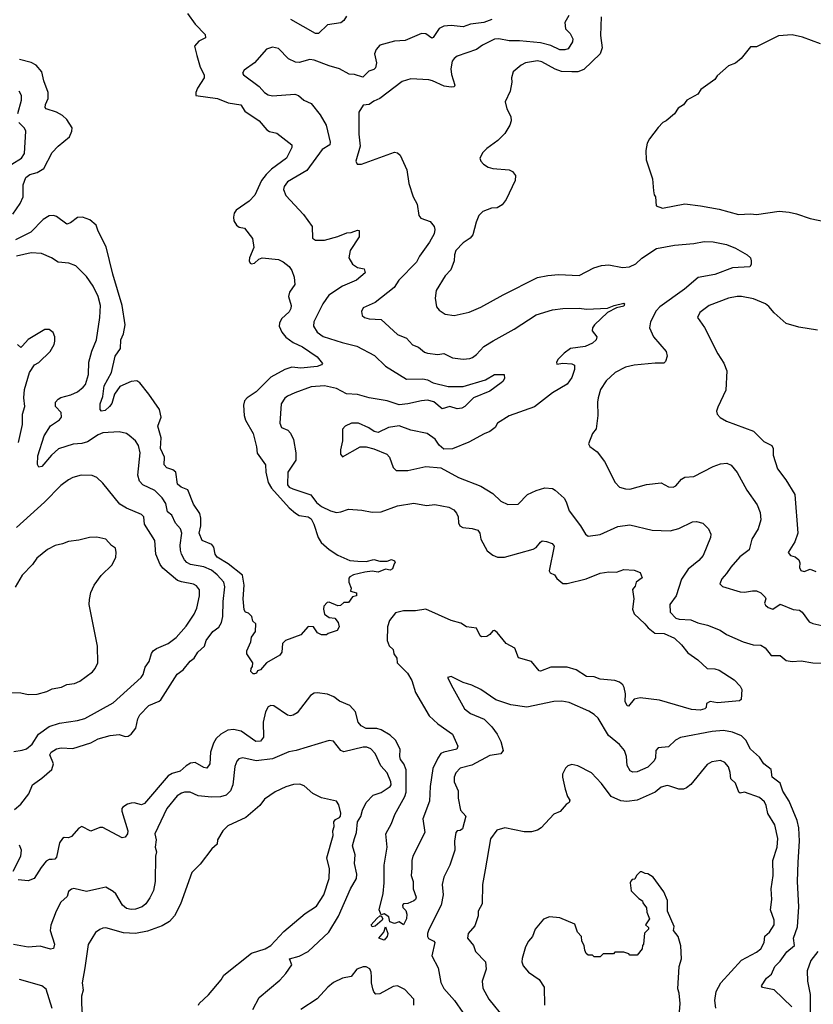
# Model space of a CAD drawing. Extents: x 1863118 to 1989590, y 394482 to 532474.
# Tile 125 of 215: x 1922357 to 1927687, y 514340 to 520955. Entities that reach past the tile are written whole.
import ezdxf

# ---------------------------------------------------------------- set-up
doc = ezdxf.new("R2010")
doc.units = 0

msp = doc.modelspace()

# ---------------------------------------------------------------- linework, layer by layer
at = {"layer": '0CON20XD'}
for points in [[(1923485, 520996.2), (1923535, 520923.8), (1923603.3, 520855), (1923605, 520832.5), (1923559.5, 520810.5), (1923532.3, 520777.7), (1923546.7, 520713.3), (1923569.2, 520635), (1923595.8, 520585), (1923596, 520565), (1923552.5, 520495), (1923540, 520465), (1923540, 520445), (1923685, 520424.5), (1923756.9, 520396.9), (1923842.5, 520382.5), (1923870.2, 520340.2), (1923965, 520275.8), (1924016.2, 520215), (1924035, 520204.3), (1924085, 520192.5), (1924186, 520115), (1924185.7, 520095), (1924149.5, 520025), (1924049.4, 519950.6), (1924011.5, 519915), (1923982.1, 519875), (1923936.9, 519775), (1923898.1, 519735), (1923811.1, 519675), (1923798.2, 519655), (1923793, 519627), (1923795, 519603.8), (1923813.5, 519573.5), (1923831.9, 519561.9), (1923867.5, 519555), (1923921.2, 519485), (1923929.2, 519425), (1923900, 519355), (1923898.8, 519335), (1923905, 519320), (1923915, 519313.8), (1923935, 519320), (1923964.2, 519345.8), (1923985, 519353.8), (1924095, 519344), (1924127.6, 519327.6), (1924166, 519296), (1924185, 519268.8), (1924200.6, 519225), (1924204.3, 519175), (1924169.4, 519125), (1924162.2, 519095), (1924180.6, 519035), (1924178.9, 519015), (1924167, 518993), (1924115.4, 518944.6), (1924101.1, 518915), (1924100.6, 518895), (1924118.1, 518855), (1924145, 518821.4), (1924195, 518787.1), (1924257, 518757), (1924355, 518689.2), (1924390, 518645), (1924383.3, 518635), (1924355, 518625.7), (1924245, 518614.6), (1924185, 518621.1), (1924138.8, 518605), (1924045, 518552.9), (1923945.6, 518455), (1923885.5, 518414.5), (1923866.6, 518393.4), (1923861.1, 518365), (1923865.4, 518295.4), (1923874.7, 518264.7), (1923925.6, 518175), (1923947.7, 518085), (1923951.5, 518041.5), (1924008.2, 517965), (1924010.8, 517915), (1924026.7, 517845), (1924047.8, 517807.8), (1924167.5, 517675), (1924209.9, 517639.9), (1924235, 517624.1), (1924295, 517614.6), (1924315, 517602.5), (1924333.6, 517565), (1924361.9, 517475), (1924382.5, 517442.5), (1924435, 517395.7), (1924495, 517357.1), (1924575, 517320.6), (1924627.5, 517317.5), (1924685, 517315.8), (1924735, 517327.5), (1924775, 517316.7), (1924825, 517317.5), (1924855, 517327.5), (1924875, 517320), (1924880, 517305), (1924871.7, 517298.3), (1924860, 517265), (1924845, 517257.5), (1924815, 517262.5), (1924765, 517244), (1924725, 517250), (1924675, 517244), (1924600, 517225), (1924575, 517212.5), (1924567, 517203), (1924566.7, 517175), (1924582.5, 517135), (1924580, 517115), (1924620, 517105), (1924620, 517085), (1924591.7, 517078.3), (1924565, 517040), (1924535, 517040), (1924511.7, 517018.3), (1924495, 517017.5), (1924435, 517042.5), (1924421.7, 517038.3), (1924400, 517015), (1924397.5, 516995), (1924405, 516960), (1924435, 516937.5), (1924473.6, 516933.6), (1924496.7, 516905), (1924503, 516877), (1924489.3, 516850.7), (1924428.3, 516831.7), (1924417, 516823), (1924385, 516822), (1924356.7, 516835), (1924330, 516875), (1924295, 516877.5), (1924245, 516821.2), (1924142.5, 516785), (1924122.5, 516765), (1924117.5, 516705), (1924105, 516686.2), (1924015.6, 516634.4), (1923975, 516586.7), (1923955, 516580), (1923947.5, 516565), (1923935, 516560), (1923925, 516560), (1923910, 516575), (1923912.5, 516595), (1923921.7, 516608.3), (1923922.5, 516635), (1923882.5, 516695), (1923882.5, 516715), (1923908.8, 516775), (1923914.1, 516805.9), (1923940, 516845), (1923942.5, 516895), (1923922.5, 516915), (1923916.4, 516946.4), (1923895, 516967.5), (1923873.6, 516973.6), (1923865, 516990), (1923857.7, 517065), (1923864.6, 517155.4), (1923852.9, 517222.9), (1923758.1, 517298.1), (1923683.5, 517345), (1923669.1, 517365), (1923660.4, 517410.4), (1923648.2, 517428.2), (1923581.9, 517455), (1923562.8, 517505), (1923574.2, 517555), (1923574.2, 517605), (1923567.1, 517637.1), (1923525, 517700.8), (1923486.2, 517796.2), (1923440.8, 517815), (1923418.1, 517835), (1923405, 517916), (1923385, 517930.6), (1923344.7, 517944.7), (1923327.8, 517965), (1923328.9, 518015), (1923303.7, 518073.7), (1923306.9, 518145), (1923284.5, 518224.5), (1923306.5, 518285), (1923296.7, 518335), (1923225, 518438), (1923164.4, 518514.4), (1923145, 518528), (1923105, 518524.3), (1923029.5, 518490.5), (1922995, 518440), (1922975, 518376), (1922961.1, 518355), (1922931.7, 518328.3), (1922905.6, 518325.6), (1922897.1, 518335), (1922898.1, 518375), (1922916.6, 518423.4), (1922925.3, 518495), (1922973.6, 518585), (1922997.9, 518695), (1923034.4, 518745), (1923037.3, 518805), (1923054.4, 518845), (1923065.7, 518905), (1923046.2, 519035), (1922982, 519245), (1922938.1, 519428.1), (1922884, 519535), (1922870, 519575), (1922829.4, 519609.4), (1922779.1, 519629.1), (1922745, 519625.8), (1922699.4, 519590.6), (1922675, 519580), (1922605, 519633.1), (1922585, 519638.9), (1922555, 519636.7), (1922515, 519611.4), (1922432.8, 519527.2), (1922328.6, 519475)], [(1924551.7, 520978.3), (1924535, 520950), (1924515, 520934.2), (1924425, 520921.2), (1924365, 520861.2), (1924345, 520861.4), (1924178.6, 520955)], [(1926045, 520982.5), (1926017.8, 520935), (1926023.7, 520893.7), (1926055, 520862.5), (1926072.3, 520825), (1926069.6, 520805), (1926041.1, 520758.9), (1926018.3, 520751.7), (1925985, 520752.6), (1925925, 520780.3), (1925855, 520798.5), (1925715, 520812.1), (1925645, 520812.8), (1925575, 520825.4), (1925547, 520823), (1925465, 520783.1), (1925425, 520753.8), (1925295, 520708.9), (1925275, 520694.2), (1925262.5, 520675), (1925253.3, 520625), (1925257.5, 520587.5), (1925279.2, 520515), (1925275, 520504.2), (1925255, 520501.1), (1925207.9, 520507.9), (1925128.8, 520545), (1925105, 520550.5), (1924985, 520557.5), (1924925, 520538.9), (1924775, 520424.4), (1924735, 520407.1), (1924705, 520385.8), (1924665, 520380), (1924635.8, 520334.2), (1924635.5, 520185), (1924644.4, 520105), (1924613.8, 520003.8), (1924623, 519983), (1924653, 519983), (1924875, 520063.8), (1924895, 520060), (1924913.3, 520045), (1924956.2, 519945), (1924970, 519855), (1925000, 519765), (1925026, 519715), (1925038.3, 519638.3), (1925051.7, 519621.7), (1925115, 519598), (1925140.8, 519565), (1925145.7, 519545), (1925141.9, 519515), (1925110.2, 519459.8), (1925043.5, 519365), (1925022.2, 519325), (1924903.1, 519205), (1924871.4, 519155), (1924745.4, 519054.6), (1924665, 519018), (1924652.9, 518995), (1924657.1, 518967.1), (1924673.3, 518955), (1924705, 518945.6), (1924785, 518941.4), (1924895, 518840), (1924955, 518814.2), (1924995, 518770.8), (1925035, 518754.3), (1925075, 518721.9), (1925095, 518713.6), (1925165, 518705.5), (1925205, 518711.9), (1925265, 518682.2), (1925335.6, 518674.4), (1925380.9, 518679.1), (1925398.8, 518685), (1925424.6, 518705.4), (1925475, 518760), (1925537, 518797), (1925678, 518875), (1925825, 518972.2), (1925935, 519005.6), (1926005, 519015.5), (1926115, 519016.9), (1926165, 519010.6), (1926305, 519016.9), (1926350, 519035), (1926415, 519050), (1926420, 519045), (1926415, 519030), (1926365, 519020), (1926305, 518988), (1926217.1, 518905), (1926204.4, 518885), (1926202.5, 518865), (1926233.3, 518823.3), (1926228, 518805), (1926205, 518781.4), (1926155, 518759.5), (1926056.7, 518745), (1926013.8, 518715), (1925973.3, 518675), (1925962.5, 518655), (1925965, 518640), (1926005, 518646.2), (1926065, 518643.8), (1926083.6, 518633.6), (1926083.8, 518603.8), (1926065, 518550), (1926035, 518505.6), (1925935, 518447.9), (1925815.3, 518354.7), (1925645, 518292.5), (1925566.2, 518245), (1925551.2, 518215), (1925515, 518188.1), (1925476.6, 518173.4), (1925374.2, 518115.8), (1925265, 518072), (1925205, 518070), (1925175, 518096.2), (1925147.2, 518137.2), (1925093.3, 518175), (1924985, 518198.1), (1924906.6, 518226.6), (1924835, 518215.5), (1924765, 518181.9), (1924738.2, 518188.2), (1924702.6, 518212.6), (1924633.8, 518243.8), (1924585.6, 518244.4), (1924543.3, 518225), (1924525.8, 518204.2), (1924525.6, 518125), (1924512.5, 518065), (1924511.2, 518035), (1924525, 518017.5), (1924645, 518084.3), (1924685, 518084.2), (1924735, 518072), (1924823.8, 518035), (1924840.8, 518015), (1924865.8, 517945.8), (1924885, 517926.2), (1924965, 517927.1), (1925085, 517954), (1925185, 517944), (1925305, 517879.2), (1925455, 517822), (1925535, 517771.2), (1925589.5, 517719.5), (1925635, 517696.7), (1925705, 517700), (1925768.8, 517765), (1925825, 517791.9), (1925885, 517810.8), (1925935, 517805.8), (1925954.3, 517794.3), (1926015, 517741.2), (1926027.5, 517715), (1926048.6, 517655), (1926124.4, 517555), (1926158.3, 517498.3), (1926175, 517484), (1926255, 517497.1), (1926375, 517550.6), (1926455, 517560.8), (1926604.3, 517524.3), (1926725, 517520), (1926785, 517535.8), (1926875, 517580.6), (1926902.5, 517582.5), (1926945, 517573.3), (1926983.9, 517533.9), (1926998.6, 517498.6), (1926995.8, 517475.8), (1926947.3, 517355), (1926919.1, 517320.9), (1926846.4, 517263.6), (1926802.9, 517195), (1926765.4, 517084.6), (1926724.2, 517025), (1926725.8, 516975), (1926764, 516935), (1926787.4, 516927.4), (1926865, 516921.8), (1926912.3, 516902.3), (1926976.7, 516886.7), (1927062.6, 516852.6), (1927104.6, 516824.6), (1927216.7, 516775), (1927284.2, 516755.8), (1927335, 516752.9), (1927364.5, 516734.5), (1927405, 516683.8), (1927465, 516682.9), (1927505, 516650), (1927545, 516642.7), (1927605, 516646.4), (1927685, 516634.7), (1927755, 516632.5)], [(1926261.9, 520975), (1926257.9, 520847.9), (1926268.1, 520765), (1926255.6, 520725), (1926145, 520620.9), (1926105.5, 520605.5), (1926066.3, 520603.7), (1925995, 520607.1), (1925952.6, 520622.6), (1925865, 520670.9), (1925835, 520677.3), (1925755, 520664.4), (1925725, 520648.6), (1925671.2, 520605), (1925659.2, 520565), (1925662, 520535), (1925651.2, 520475), (1925617.7, 520402.3), (1925628, 520355), (1925656.2, 520305), (1925658.8, 520275), (1925650, 520245), (1925615, 520190), (1925567.9, 520142.1), (1925495, 520090), (1925467.7, 520062.3), (1925446.7, 520025), (1925453.3, 520005), (1925471.2, 519985), (1925502.5, 519965), (1925535, 519956), (1925645, 519945.8), (1925666.7, 519935), (1925687, 519907), (1925684.3, 519875), (1925625, 519746.7), (1925598.3, 519711.7), (1925565, 519690.8), (1925525, 519687.5), (1925466.7, 519665), (1925441.7, 519638.3), (1925423.9, 519593.9), (1925401.1, 519508.9), (1925382.4, 519487.6), (1925335.4, 519454.6), (1925287.1, 519405), (1925276.9, 519375), (1925274.4, 519335), (1925252.2, 519275), (1925215, 519233.8), (1925154.2, 519135.8), (1925147.5, 519085), (1925156.7, 519025), (1925175, 519002.5), (1925215, 518976.7), (1925275, 518968), (1925375, 518990.8), (1925455, 519024.3), (1925605, 519107.1), (1925835, 519222.2), (1925905, 519236.7), (1925976.8, 519243.2), (1926115, 519235.6), (1926212.8, 519287.2), (1926264.4, 519304.4), (1926315, 519307.5), (1926405, 519289.5), (1926452.5, 519295), (1926495, 519314.2), (1926535, 519352.5), (1926635, 519418.1), (1926755, 519438.9), (1926885, 519450.8), (1926955, 519465.6), (1927015, 519463.1), (1927104.5, 519444.5), (1927165, 519420), (1927243.8, 519375), (1927264.3, 519354.3), (1927270.8, 519335), (1927269.7, 519310.3), (1927260, 519295), (1927145, 519287.7), (1927025, 519242.5), (1926915, 519223.6), (1926823.1, 519145), (1926655.6, 519025), (1926631.9, 518998.1), (1926594.4, 518925), (1926586.7, 518885), (1926613.7, 518823.7), (1926700, 518725), (1926705.8, 518695), (1926695, 518657.5), (1926683.6, 518646.4), (1926625, 518648), (1926485, 518634.2), (1926425, 518621.4), (1926356, 518585), (1926295, 518527.5), (1926258.7, 518471.3), (1926241.4, 518415), (1926237.1, 518385), (1926240.8, 518295), (1926228.8, 518205), (1926203.8, 518175), (1926177.5, 518105), (1926187, 518087), (1926235, 518051.2), (1926285, 517986.7), (1926357.1, 517845), (1926384.6, 517814.6), (1926425, 517802.2), (1926455, 517801.5), (1926568, 517832), (1926665, 517842.5), (1926715, 517815.6), (1926745, 517814.3), (1926765, 517824.2), (1926802.8, 517867.2), (1926825, 517881.4), (1926885, 517886), (1927015, 517952), (1927065, 517971.2), (1927105.9, 517975.9), (1927135, 517961.2), (1927175, 517913.8), (1927241.4, 517795), (1927310, 517695), (1927330.8, 517645), (1927335.7, 517595), (1927316.9, 517535), (1927274.4, 517465), (1927256.6, 517393.4), (1927194.6, 517345.4), (1927132.6, 517277.4), (1927105.3, 517234.7), (1927071.9, 517198.1), (1927059.2, 517165), (1927076.8, 517146.8), (1927195, 517111.4), (1927225, 517109.2), (1927278, 517118), (1927305, 517118), (1927335, 517103.8), (1927363.8, 517075), (1927368.8, 517065), (1927360, 517035), (1927365, 517022.5), (1927385, 517005.6), (1927415.7, 516994.3), (1927465, 517029.2), (1927551.7, 516991.7), (1927595, 516988), (1927612, 516975), (1927660.2, 516910.2), (1927685, 516898.1), (1927745, 516885.6)], [(1925527.5, 520955), (1925475, 520936.9), (1925385, 520925.5), (1925335, 520906.9), (1925255, 520916.6), (1925205, 520911.8), (1925173.4, 520896.6), (1925135, 520835.8), (1925125, 520830.8), (1925085, 520859.4), (1925055, 520862.9), (1924946, 520814), (1924875, 520811.5), (1924775, 520784.4), (1924751.4, 520755), (1924739.4, 520725), (1924752.7, 520665), (1924747.8, 520632.2), (1924735, 520619.4), (1924701.1, 520608.9), (1924661.8, 520568.2), (1924605, 520586.5), (1924569.6, 520589.6), (1924505, 520625.5), (1924435, 520643.6), (1924335, 520683.3), (1924305, 520686.7), (1924235, 520668.1), (1924209.7, 520669.7), (1924162.6, 520692.6), (1924095, 520761.2), (1924055, 520771.2), (1924015, 520756.7), (1923934, 520665), (1923863.8, 520615), (1923854, 520595), (1923861.2, 520585), (1923965, 520505.5), (1924000.9, 520465), (1924025, 520448.9), (1924055, 520443.3), (1924205, 520453.5), (1924228.8, 520445), (1924266.2, 520415), (1924315, 520392.2), (1924374.3, 520315), (1924415.6, 520245), (1924442.9, 520132.9), (1924440.7, 520115), (1924388.2, 520081.8), (1924285, 519942.1), (1924155.7, 519865), (1924132.9, 519835), (1924129.2, 519815), (1924144.4, 519774.4), (1924264, 519645), (1924322, 519565), (1924323.6, 519486.4), (1924345, 519472.5), (1924405, 519474.4), (1924495, 519498.6), (1924555, 519522.5), (1924584.2, 519525.8), (1924625, 519541.2), (1924638, 519538), (1924636.7, 519495), (1924577.5, 519405), (1924567.1, 519355), (1924591.7, 519311.7), (1924625, 519290.8), (1924670.6, 519280.6), (1924677.1, 519255), (1924620, 519205), (1924526, 519164), (1924433.1, 519105), (1924392.2, 519045), (1924333.8, 518925), (1924330, 518895), (1924355.7, 518855), (1924395, 518825.6), (1924523.3, 518785), (1924622.3, 518762.3), (1924740.7, 518699.3), (1924815, 518627.9), (1924955, 518540.4), (1925065, 518543), (1925095, 518535.3), (1925134.2, 518514.2), (1925235, 518490), (1925335, 518491.2), (1925485.3, 518534.7), (1925545, 518570.6), (1925610, 518570), (1925612.5, 518545), (1925602.5, 518525), (1925590, 518515), (1925515, 518459.5), (1925405, 518414.6), (1925346.9, 518355), (1925326.2, 518345), (1925295, 518341.2), (1925245, 518355.4), (1925195, 518340.7), (1925137.6, 518387.6), (1925095, 518398), (1925056.7, 518395), (1924963.1, 518373.1), (1924905, 518367.7), (1924825.4, 518394.6), (1924703.3, 518413.3), (1924625, 518436.2), (1924551.7, 518441.7), (1924485, 518477.7), (1924405, 518495.4), (1924315, 518489.2), (1924205, 518448.5), (1924155, 518425.5), (1924138.3, 518411.7), (1924114.4, 518375), (1924104.3, 518245), (1924115, 518214), (1924157.5, 518197.5), (1924176.8, 518176.8), (1924196, 518135), (1924212.9, 518045), (1924211.4, 517995), (1924158.1, 517915), (1924155, 517830), (1924167.5, 517815), (1924192.1, 517802.1), (1924312.7, 517762.7), (1924350.5, 517710.5), (1924385, 517684.4), (1924445, 517654.4), (1924485, 517644.5), (1924515, 517647.8), (1924565, 517666.9), (1924655, 517660), (1924725, 517647.1), (1924785, 517649.5), (1924895, 517689.3), (1925003.8, 517706.2), (1925088.8, 517691.2), (1925145, 517698.8), (1925238.9, 517678.9), (1925272, 517662), (1925290.1, 517640.1), (1925301.8, 517615), (1925303.8, 517573.8), (1925312.5, 517555), (1925333.5, 517543.5), (1925396.9, 517536.9), (1925434.7, 517524.7), (1925447.9, 517505), (1925455.4, 517465), (1925497.3, 517387.3), (1925535, 517356.9), (1925565.9, 517344.1), (1925612.5, 517345), (1925805, 517398.1), (1925825, 517408), (1925854.4, 517445.6), (1925866.1, 517453.9), (1925895, 517450), (1925933.8, 517435), (1925947.9, 517417.9), (1925912.2, 517252.2), (1925919.7, 517239.7), (1925948.8, 517225), (1925965, 517200), (1926005, 517167.5), (1926035, 517168), (1926162.4, 517197.6), (1926255, 517237.5), (1926314.4, 517245.6), (1926365.8, 517244.2), (1926415, 517261.4), (1926485, 517257.5), (1926525, 517240), (1926537.5, 517205), (1926496.7, 517175), (1926491.7, 517148.3), (1926473.9, 517126.1), (1926481.9, 517065), (1926473.1, 516995), (1926483.2, 516963.2), (1926555, 516897.1), (1926578.1, 516868.1), (1926623.9, 516833.9), (1926685, 516830), (1926755, 516798.8), (1926802, 516755), (1926845, 516701.2), (1926912.5, 516655), (1926975, 516596.2), (1927025, 516593.8), (1927053.9, 516583.9), (1927155, 516520), (1927196.4, 516476.4), (1927207.5, 516455), (1927201.7, 516388.3), (1927190.7, 516379.3), (1927044.5, 516364.5), (1926995, 516373.3), (1926970.2, 516359.8), (1926966.7, 516335), (1926958.6, 516325), (1926926.4, 516316.4), (1926869.8, 516319.8), (1926655, 516383.8), (1926525, 516397.9), (1926485, 516390), (1926445, 516344), (1926436.1, 516346.1), (1926424.6, 516374.6), (1926425.5, 516425), (1926417.7, 516467.7), (1926407, 516487), (1926385, 516504.4), (1926355, 516515.4), (1926255.3, 516525.3), (1926215, 516541.1), (1926165, 516542.5), (1926095, 516588.1), (1926035, 516605.8), (1925980, 516605), (1925925, 516605.6), (1925855, 516577.5), (1925845, 516580), (1925795, 516644), (1925708.1, 516668.1), (1925683.4, 516733.4), (1925623.9, 516763.9), (1925565, 516837.5), (1925545, 516851.2), (1925535, 516850), (1925515.5, 516824.5), (1925495, 516810), (1925458, 516808), (1925448.8, 516815), (1925425, 516866.7), (1925357.5, 516875), (1925319.5, 516899.5), (1925255, 516917.5), (1925085, 516993.8), (1925015, 516982.5), (1924935, 516984.3), (1924880.3, 516969.7), (1924840.9, 516919.1), (1924828.5, 516875), (1924825.5, 516785), (1924838.2, 516748.2), (1924864.5, 516724.5), (1924870.4, 516695), (1924890, 516665), (1924893.3, 516633.2), (1924962.5, 516565), (1924990, 516515), (1925015.4, 516435.4), (1925108.2, 516278.2), (1925164.7, 516224.7), (1925263.5, 516155), (1925299.4, 516075), (1925293.3, 516055), (1925205.8, 516034.2), (1925186, 516024), (1925165, 515994.4), (1925132, 515925), (1925114.2, 515804.2), (1925110.4, 515705), (1925064.4, 515585), (1925078.9, 515495), (1924997.5, 515335), (1924990, 515305), (1924992, 515255), (1924985.8, 515205), (1924999.4, 515165), (1924998.8, 515115), (1925019.3, 515059.3), (1925015, 515044), (1925005, 515035.8), (1924965, 515017.5), (1924935, 515014.2), (1924927.1, 515005), (1924930, 514990), (1924950.5, 514970.5), (1924956.4, 514946.4), (1924954.4, 514915), (1924935, 514873.3), (1924905, 514894.6), (1924875, 514882.7), (1924843, 514893), (1924837.1, 514927.1), (1924805, 514947.1), (1924785, 514940), (1924771.4, 514975), (1924798.2, 515085), (1924805.7, 515155), (1924806.1, 515275), (1924824.6, 515395), (1924816.1, 515485), (1924854.3, 515555), (1924876.4, 515615), (1924944.1, 515735), (1924952.9, 515765), (1924952.6, 515915), (1924936.7, 515955), (1924915.3, 515985.3), (1924910.4, 516005), (1924912.5, 516055), (1924880.8, 516115), (1924845, 516148.7), (1924784.3, 516185), (1924755, 516192.1), (1924685, 516194), (1924651.1, 516211.1), (1924630, 516235), (1924611.5, 516305), (1924575, 516348.5), (1924506.2, 516376.2), (1924466, 516405), (1924425, 516422.9), (1924355, 516431.8), (1924335, 516429.2), (1924311.1, 516415), (1924221.1, 516298.9), (1924195, 516281.4), (1924175, 516277.5), (1924155, 516282), (1924065, 516344.3), (1924045, 516347.1), (1924025, 516337.5), (1924007.8, 516305), (1923991.5, 516235), (1923995.4, 516135), (1923975, 516108.9), (1923944, 516105), (1923845, 516174.7), (1923794.1, 516185.9), (1923755, 516180.8), (1923708.6, 516155), (1923676.5, 516125), (1923657.9, 516095)], [(1927735, 520792.5), (1927615, 520837.5), (1927545, 520852.5), (1927453, 520847), (1927305, 520772.5), (1927265, 520772.5), (1927202.5, 520695), (1927165, 520663.3), (1927117.5, 520645), (1927042.3, 520577.7), (1927025, 520552.5), (1926932.5, 520485), (1926912.5, 520455), (1926837, 520413), (1926816.4, 520383.6), (1926780.7, 520359.3), (1926755, 520322.5), (1926700, 520275), (1926677, 520263), (1926645, 520230), (1926587.5, 520155), (1926572.5, 520125), (1926562.5, 520075), (1926563.6, 520013.6), (1926607.5, 519885), (1926613.3, 519805), (1926618.3, 519778.3), (1926627.5, 519765), (1926632.5, 519705), (1926675, 519688.8), (1926825, 519717.5), (1926930, 519705), (1927055, 519681.4), (1927185, 519646.9), (1927265, 519651.4), (1927305, 519645.8), (1927458.3, 519668.3), (1927525, 519662.5), (1927575, 519650.8), (1927665, 519618), (1927805, 519589.2)], [(1922311.1, 519648.9), (1922360.6, 519719.4), (1922379.7, 519765), (1922380.8, 519789.2), (1922379.8, 519845), (1922398.2, 519895), (1922425, 519914.6), (1922475, 519927.5), (1922519.1, 519955), (1922576.5, 520063.5), (1922614.7, 520105.3), (1922692.8, 520167.2), (1922707.3, 520205), (1922708.9, 520228.9), (1922675, 520284.3), (1922645, 520311.8), (1922604.2, 520334.2), (1922536.1, 520356.1), (1922527.8, 520365), (1922530, 520385), (1922548.2, 520425), (1922548, 520465), (1922518.5, 520545), (1922505, 520604), (1922468.1, 520648.1), (1922435, 520668.2), (1922355, 520687.1)], [(1922345.4, 520325), (1922370.5, 520415), (1922368.5, 520445), (1922354.4, 520475)], [(1922305.4, 519984.6), (1922369.2, 520025), (1922390.6, 520055), (1922398.6, 520205), (1922389.4, 520225), (1922350.5, 520265)], [(1922322.1, 515647.9), (1922364.5, 515685.5), (1922418.4, 515755), (1922443.3, 515815), (1922505, 515859.2), (1922572.7, 515917.3), (1922584.1, 515955), (1922559.3, 516015), (1922569.5, 516035), (1922605, 516057.1), (1922635, 516063.5), (1922715, 516057.5), (1922835, 516097.2), (1922885, 516122.8), (1922965, 516146.4), (1923025, 516152.7), (1923065, 516138.8), (1923085, 516142.5), (1923105, 516155.4), (1923136.8, 516195), (1923151.1, 516258.9), (1923165, 516285.8), (1923225, 516346.9), (1923294.5, 516375.5), (1923305, 516385.8), (1923415, 516557.5), (1923455, 516588.1), (1923503.3, 516645), (1923528.6, 516665), (1923553.6, 516705), (1923598, 516745), (1923609.3, 516785), (1923653.5, 516845), (1923695, 516873.1), (1923712, 516905), (1923720.6, 516945), (1923723.4, 517045), (1923735.3, 517145), (1923728.2, 517175), (1923684.6, 517225), (1923645, 517257.2), (1923595, 517278.8), (1923505, 517294.7), (1923479, 517309), (1923464.6, 517325), (1923444.1, 517364.1), (1923438.3, 517391.7), (1923435.4, 517425.4), (1923446, 517505), (1923437.5, 517535), (1923403.3, 517573.3), (1923380, 517625), (1923349.3, 517649.3), (1923339.1, 517705), (1923315, 517743.3), (1923265, 517790.9), (1923185, 517829.5), (1923161.8, 517855), (1923151.8, 517895), (1923165.4, 518045), (1923155.6, 518095), (1923135, 518125.7), (1923092.2, 518162.2), (1923073.7, 518173.7), (1923025, 518186.5), (1922915, 518179.2), (1922885, 518166.8), (1922811.7, 518118.3), (1922775, 518107.2), (1922716.4, 518103.6), (1922618, 518072), (1922569.9, 518030.1), (1922505, 517951.9), (1922485, 517948.8), (1922476.4, 517966.4), (1922479.2, 518025), (1922521.3, 518158.7), (1922565, 518225.7), (1922623.7, 518266.3), (1922638.6, 518285), (1922635.8, 518315), (1922598.1, 518355), (1922598.6, 518385), (1922614.6, 518405.4), (1922633.2, 518416.8), (1922701.2, 518435), (1922744.7, 518455.3), (1922784.4, 518485), (1922799.5, 518505), (1922818.3, 518571.7), (1922821.2, 518655), (1922841.9, 518728.1), (1922872.5, 518805), (1922895.5, 518955), (1922899.5, 519035), (1922885.3, 519095.3), (1922851.1, 519165), (1922805, 519229.2), (1922735, 519300), (1922687.9, 519317.9), (1922615, 519326), (1922570, 519355), (1922504.2, 519384.2), (1922435, 519388.2), (1922336.8, 519366.8)], [(1927715, 518868), (1927589.7, 518889.7), (1927505, 518912.9), (1927424.5, 518984.5), (1927388.9, 519028.9), (1927365.4, 519045.4), (1927285, 519078.6), (1927205, 519094.2), (1927175, 519094.3), (1927117.5, 519085), (1926986.7, 519035), (1926925, 518986.7), (1926910, 518955), (1926957, 518887), (1927045, 518710), (1927087, 518647), (1927105.8, 518595), (1927099.2, 518465), (1927045, 518352.5), (1927038, 518325), (1927041.2, 518305), (1927062.7, 518282.7), (1927105, 518257.5), (1927285, 518190.3), (1927355, 518120.8), (1927409.2, 518095), (1927416.5, 518075), (1927418.7, 518028.7), (1927447.6, 517937.6), (1927503.6, 517863.6), (1927562, 517765), (1927582.9, 517505), (1927562.4, 517447.6), (1927518, 517375), (1927535, 517355.8), (1927565, 517346.7), (1927590, 517325), (1927596.4, 517305), (1927594.5, 517274.5), (1927604.2, 517255), (1927625, 517247.8), (1927665, 517263.8), (1927705, 517247.9)], [(1922348.9, 518115), (1922376.7, 518235), (1922375.6, 518305), (1922391.9, 518355), (1922384.4, 518415), (1922388.6, 518471.4), (1922423.3, 518585), (1922457.5, 518635), (1922485, 518652.5), (1922562.5, 518725), (1922587.7, 518772.3), (1922593.3, 518795), (1922592.5, 518825), (1922583, 518853), (1922555, 518872.5), (1922527, 518873), (1922415, 518806.7), (1922376.1, 518763.9), (1922365, 518752.5), (1922343, 518773)], [(1922318.3, 516038.3), (1922375, 516046.9), (1922402.6, 516057.4), (1922441.7, 516088.3), (1922484.4, 516155), (1922555, 516205.5), (1922625, 516229.1), (1922745, 516246.5), (1922795, 516260), (1922985, 516365.6), (1923173.1, 516535), (1923186.9, 516555), (1923199.4, 516605), (1923226.7, 516643.3), (1923242.4, 516697.6), (1923254.5, 516715.5), (1923275, 516731.4), (1923355.4, 516764.6), (1923407.5, 516805), (1923475, 516880), (1923529.3, 516960.7), (1923547.6, 517002.4), (1923565.7, 517085), (1923564.2, 517124.2), (1923545, 517152), (1923525, 517162.9), (1923445, 517177.1), (1923417.8, 517187.8), (1923319.3, 517269.3), (1923301.8, 517295), (1923271.8, 517365), (1923265.5, 517455), (1923196.4, 517565), (1923191.4, 517615), (1923175, 517630.6), (1923075, 517673.3), (1923030.9, 517700.9), (1922915, 517841.2), (1922875, 517878.8), (1922845, 517892), (1922770, 517895), (1922715, 517879.2), (1922685, 517862.5), (1922632.5, 517825), (1922525, 517712.9), (1922335, 517544.3)], [(1922255, 516433.8), (1922365, 516433.3), (1922415, 516421.2), (1922475, 516424.2), (1922539.3, 516440.7), (1922575, 516459.4), (1922638.8, 516471.2), (1922675, 516488), (1922725.4, 516494.6), (1922760.7, 516510.7), (1922846.6, 516573.4), (1922865, 516596.7), (1922882, 516635), (1922880.8, 516745), (1922824.3, 517025), (1922825, 517060), (1922835, 517107.5), (1922858, 517155), (1922905, 517220), (1922977.7, 517292.3), (1923003.3, 517345), (1923006.2, 517375), (1923000, 517405), (1922973, 517423), (1922935.5, 517465.5), (1922875, 517479.2), (1922825, 517475.8), (1922755, 517457.1), (1922685, 517450), (1922645, 517433.8), (1922595, 517423.3), (1922544.4, 517395.6), (1922473.4, 517336.6), (1922444.2, 517295), (1922375, 517223.8), (1922327, 517143)], [(1927543.8, 514323.8), (1927425, 514436.7), (1927345, 514453.5), (1927338.8, 514465), (1927372.7, 514515), (1927406.9, 514543.1), (1927429.6, 514595), (1927465, 514628.9), (1927508.5, 514691.5), (1927561.9, 514735), (1927553.7, 514785), (1927580, 514860), (1927590, 514995), (1927581.5, 515165), (1927584.6, 515294.6), (1927593.9, 515435), (1927590.2, 515525), (1927578.3, 515575), (1927524.1, 515705), (1927481.7, 515771.7), (1927464.7, 515825), (1927411.8, 515865), (1927405, 515917.1), (1927355, 515956), (1927325, 515999.2), (1927265, 516054), (1927234.2, 516114.2), (1927205, 516144.4), (1927145, 516167.9), (1927085, 516179.1), (1927007.4, 516172.6), (1926795, 516132.5), (1926762.5, 516115), (1926715, 516070.8), (1926645, 516063.3), (1926630, 516045), (1926626.7, 515995), (1926619.5, 515975), (1926575, 515932.7), (1926505, 515900.8), (1926475, 515899.4), (1926458, 515908), (1926436.4, 515945), (1926431.8, 516005), (1926418.8, 516045), (1926386.1, 516086.1), (1926312.5, 516145), (1926241.5, 516261.5), (1926216, 516286), (1926178.9, 516308.9), (1926047, 516367), (1925997.6, 516377.6), (1925945, 516374.5), (1925764.3, 516335.7), (1925655, 516351.5), (1925554.6, 516384.6), (1925455, 516455.7), (1925394.3, 516484.3), (1925335, 516502), (1925255, 516543.3), (1925230, 516535), (1925265.6, 516465.6), (1925345, 516324.2), (1925385, 516294.3), (1925476.2, 516255), (1925529.2, 516205), (1925564.2, 516155), (1925589.2, 516105), (1925604, 516045), (1925588.1, 516021.9), (1925515, 516011.9), (1925393.1, 515946.9), (1925315, 515926.5), (1925285.6, 515895), (1925275.6, 515865), (1925275.5, 515835), (1925301.9, 515775), (1925301.9, 515725), (1925318.5, 515645), (1925352.9, 515605), (1925331.2, 515518.8), (1925315, 515507.9), (1925294.7, 515505.3), (1925287.1, 515495), (1925278.1, 515435), (1925280.8, 515375), (1925246.9, 515275), (1925205.4, 515194.6), (1925194.5, 515144.5), (1925202.2, 515075), (1925188.6, 515005), (1925105, 514842), (1925096.4, 514815), (1925095.6, 514795), (1925102.2, 514782.2), (1925138.6, 514765), (1925144.6, 514755), (1925124.4, 514665), (1925167.1, 514585), (1925185, 514487.5), (1925205.5, 514445.5), (1925277.5, 514365), (1925334.2, 514284.2)], [(1923922.2, 514305), (1923965.8, 514385), (1924105, 514501.9), (1924145, 514547.1), (1924184, 514605), (1924170, 514645), (1924235, 514662.5), (1924295, 514695.6), (1924433.1, 514825), (1924498.1, 514931.9), (1924580, 515115), (1924618.9, 515185), (1924620.6, 515215), (1924605.6, 515285), (1924609.4, 515345), (1924591.4, 515405), (1924605, 515453.3), (1924618.9, 515495), (1924625, 515566), (1924648.1, 515601.9), (1924660, 515645), (1924684.4, 515695), (1924731.4, 515745), (1924785, 515763.5), (1924845, 515803.6), (1924851.5, 515815), (1924850.4, 515835), (1924825, 515894.4), (1924782.7, 515942.7), (1924745.6, 516025), (1924715, 516057.1), (1924687.6, 516067.6), (1924665, 516068.1), (1924535, 516035.7), (1924515, 516045.8), (1924465, 516107.5), (1924435, 516111.4), (1924215, 516045.6), (1924165, 516036.7), (1924055, 515989.6), (1923945, 515974.6), (1923855, 515995.7), (1923828.3, 515988.3), (1923815, 515973.3), (1923802.6, 515937.4), (1923788.6, 515815), (1923772.9, 515775), (1923745, 515744.2), (1923705, 515733.1), (1923645, 515732.7), (1923555, 515740), (1923502.5, 515765), (1923465, 515764.4), (1923445, 515759.4), (1923415, 515740), (1923345, 515656), (1923265.6, 515485), (1923273.3, 515445), (1923267.7, 515395), (1923275.4, 515365.4), (1923268.7, 515335), (1923267.8, 515165), (1923255.5, 515105), (1923232.2, 515055), (1923204.4, 515015), (1923179.2, 514995), (1923135, 514979.6), (1923105, 514976.9), (1923074.7, 514984.7), (1923046.9, 515005), (1923002.1, 515082.1), (1922985, 515098), (1922935, 515126), (1922895, 515118.6), (1922805, 515097.8), (1922721.7, 515118.3), (1922705, 515114.2), (1922685, 515098), (1922676.2, 515063.8), (1922633.9, 515026.1), (1922602.5, 514965), (1922567.3, 514872.7), (1922562, 514835), (1922590.6, 514745), (1922583.3, 514715), (1922565, 514711.5), (1922495, 514730.3), (1922413.1, 514723.1), (1922315, 514741.9)], [(1923657.9, 516095), (1923639.6, 516035), (1923634.4, 515955), (1923615, 515927.5), (1923595, 515930), (1923535, 515963.8), (1923505, 515960.9), (1923475, 515942.9), (1923434.5, 515905.5), (1923380.4, 515889.6), (1923354.8, 515875.2), (1923195, 515688.1), (1923175, 515679.4), (1923127, 515693), (1923105, 515692.2), (1923081.2, 515685), (1923050, 515665), (1923042.5, 515655), (1923042.3, 515637.7), (1923082.9, 515505), (1923081.4, 515485), (1923065, 515462), (1923045, 515458), (1922915, 515528.6), (1922895, 515527.5), (1922835, 515503.8), (1922775, 515534.2), (1922755, 515524), (1922705, 515467.5), (1922685, 515459.2), (1922655, 515461.2), (1922644, 515455), (1922624.5, 515425), (1922605, 515328.8), (1922594.4, 515315.6), (1922575, 515313.1), (1922555, 515312.2), (1922535, 515301.9), (1922500.6, 515259.4), (1922453.8, 515185), (1922415, 515170.4), (1922346.4, 515176.4)], [(1927032, 514315), (1927025.5, 514365), (1927035.5, 514425), (1927065.6, 514485), (1927204.5, 514635.5), (1927305, 514689.4), (1927335, 514712.9), (1927357.3, 514755), (1927362.5, 514797.5), (1927392.5, 514825), (1927424.4, 514874.4), (1927423.8, 514905), (1927400, 514975), (1927409.1, 515045), (1927404.6, 515115), (1927417.7, 515205), (1927415.5, 515305), (1927443.8, 515396.2), (1927448.5, 515455), (1927427.8, 515545), (1927381.6, 515621.6), (1927371.5, 515675), (1927359.8, 515699.8), (1927325, 515729.1), (1927225, 515764.2), (1927195, 515757.5), (1927186, 515765), (1927165.5, 515825), (1927132.2, 515855), (1927128.3, 515898.3), (1927117.1, 515935), (1927093.8, 515965), (1927065, 515978.6), (1927005, 515968.6), (1926975, 515950), (1926865, 515816.2), (1926835, 515794.2), (1926814.3, 515785.7), (1926785, 515784.4), (1926723.9, 515806.1), (1926705, 515810), (1926665, 515798.6), (1926624, 515765), (1926505, 515710.5), (1926435, 515702.7), (1926395, 515706.4), (1926330, 515735), (1926265, 515823.3), (1926197.5, 515895), (1926105, 515942.5), (1926065, 515950), (1926038.3, 515941.7), (1926023, 515927), (1926002.5, 515885), (1926002.5, 515865), (1926020, 515785), (1926036.7, 515735), (1926051.7, 515711.7), (1926047.5, 515695), (1926028.3, 515681.7), (1925987.5, 515635), (1925945, 515616.7), (1925858.8, 515525), (1925835, 515510.8), (1925795, 515498.6), (1925745, 515499.2), (1925615, 515526.2), (1925561.2, 515508.8), (1925518.8, 515451.2), (1925483.2, 515243.2), (1925465.9, 515145.9), (1925463.8, 515015), (1925437.5, 514965), (1925436.9, 514935), (1925413.6, 514866.4), (1925370, 514815), (1925365.8, 514785), (1925405.8, 514735), (1925418, 514695), (1925486, 514625), (1925490, 514575), (1925462.7, 514495), (1925468.3, 514448.3), (1925507.1, 514375), (1925614.3, 514245)], [(1923557.5, 514335), (1923562, 514345), (1923625, 514402.9), (1923710.8, 514505), (1923728.6, 514535), (1923915, 514682.5), (1924005, 514713.1), (1924045, 514734.3), (1924131.7, 514828.3), (1924275, 514949.4), (1924349.8, 515000.2), (1924400.5, 515075), (1924435.4, 515185), (1924438.9, 515251.1), (1924419.6, 515325), (1924462.5, 515475), (1924461.1, 515505), (1924470, 515535), (1924467.3, 515565), (1924478.9, 515581.1), (1924505.8, 515595), (1924512.5, 515605), (1924513.1, 515625), (1924500.9, 515680.9), (1924485, 515703.8), (1924385, 515726.2), (1924327, 515757), (1924268.3, 515808.3), (1924238.8, 515818.8), (1924195.8, 515815.8), (1924145, 515801.4), (1924072.1, 515767.9), (1924002.4, 515717.6), (1923969.2, 515675), (1923876, 515594), (1923755, 515538.6), (1923720.8, 515505), (1923685.8, 515445), (1923684, 515415), (1923647.5, 515385), (1923569.1, 515280.9), (1923514.5, 515225.5), (1923436.3, 515013.7), (1923397.1, 514935), (1923363.6, 514896.4), (1923313.7, 514866.3), (1923215, 514831.8), (1923135, 514815.4), (1923055, 514820), (1922935.8, 514854.2), (1922915, 514852.5), (1922895, 514842.5), (1922867, 514823), (1922817.9, 514742.1), (1922795.4, 514584.6), (1922776.5, 514485), (1922783.1, 514435), (1922771.8, 514395), (1922771.8, 514345), (1922778.1, 514235)], [(1922314.5, 515235), (1922364.6, 515335.4), (1922368.5, 515375), (1922355, 515410)], [(1926777.5, 514445), (1926786.2, 514595), (1926801.2, 514645), (1926797, 514733), (1926780, 514795), (1926747.5, 514835), (1926751.7, 514861.7), (1926707.5, 514965), (1926707, 515037), (1926682.5, 515095), (1926612.5, 515195), (1926575, 515217.5), (1926558.3, 515218.3), (1926535, 515230), (1926525, 515230), (1926500, 515205), (1926488.3, 515181.7), (1926471.7, 515178.3), (1926461.7, 515168.3), (1926457.5, 515155), (1926463, 515103), (1926515, 515050), (1926540, 515035), (1926541.7, 515021.7), (1926567, 514987), (1926568.3, 514958.3), (1926587.5, 514915), (1926560, 514875), (1926580, 514855), (1926580, 514845), (1926553, 514817), (1926547.5, 514745), (1926540, 514735), (1926537, 514713), (1926505, 514670), (1926455, 514670), (1926448.3, 514678.3), (1926415, 514690), (1926355, 514690), (1926345, 514680), (1926275, 514680), (1926255, 514660), (1926215, 514660), (1926205, 514670), (1926175, 514670), (1926161.7, 514681.7), (1926153, 514703), (1926147.5, 514735), (1926132.5, 514765), (1926130, 514795), (1926102.5, 514825), (1926085, 514877.5), (1925985, 514920), (1925915, 514926.7), (1925875, 514912.5), (1925818.8, 514845), (1925801.2, 514795), (1925775, 514763.8), (1925754.4, 514725.6), (1925731.9, 514648.1), (1925728.8, 514625), (1925737.7, 514597.7), (1925775, 514556.7), (1925845.7, 514505.7), (1925880, 514455), (1925882, 514335)], [(1924725, 514861.2), (1924717.5, 514875), (1924755, 514916.2), (1924775, 514933.3), (1924785, 514933.3), (1924795.6, 514915), (1924792.5, 514905), (1924745, 514864.3), (1924725, 514861.2)], [(1924805, 514771.2), (1924770, 514785), (1924803.3, 514825), (1924815, 514861.2), (1924830.5, 514815), (1924825, 514796.2), (1924805, 514771.2)], [(1927716.7, 514695), (1927671.5, 514635), (1927646.8, 514565), (1927648.8, 514495), (1927665.4, 514405), (1927665.6, 514285)], [(1925005, 514333.3), (1925004.5, 514375), (1924945, 514440.4), (1924895, 514463.6), (1924865, 514459.5), (1924775, 514410), (1924748.8, 514408.8), (1924735, 514423.3), (1924728.1, 514445), (1924718.9, 514485), (1924718.9, 514525), (1924718.1, 514555), (1924708.3, 514578.3), (1924685, 514591.1), (1924665, 514592.2), (1924621.4, 514575), (1924584, 514526), (1924525, 514514.6), (1924463.9, 514486.1), (1924425.7, 514454.3), (1924355, 514376.5), (1924244.7, 514305.3)], [(1922575, 514311.2), (1922535, 514441.2), (1922505, 514464.2), (1922355.8, 514505.8)], [(1926770.8, 514065), (1926792, 514345), (1926786.7, 514415), (1926777.5, 514445)]]:
    msp.add_lwpolyline(points, dxfattribs=at)

doc.saveas('drawing.dxf')
